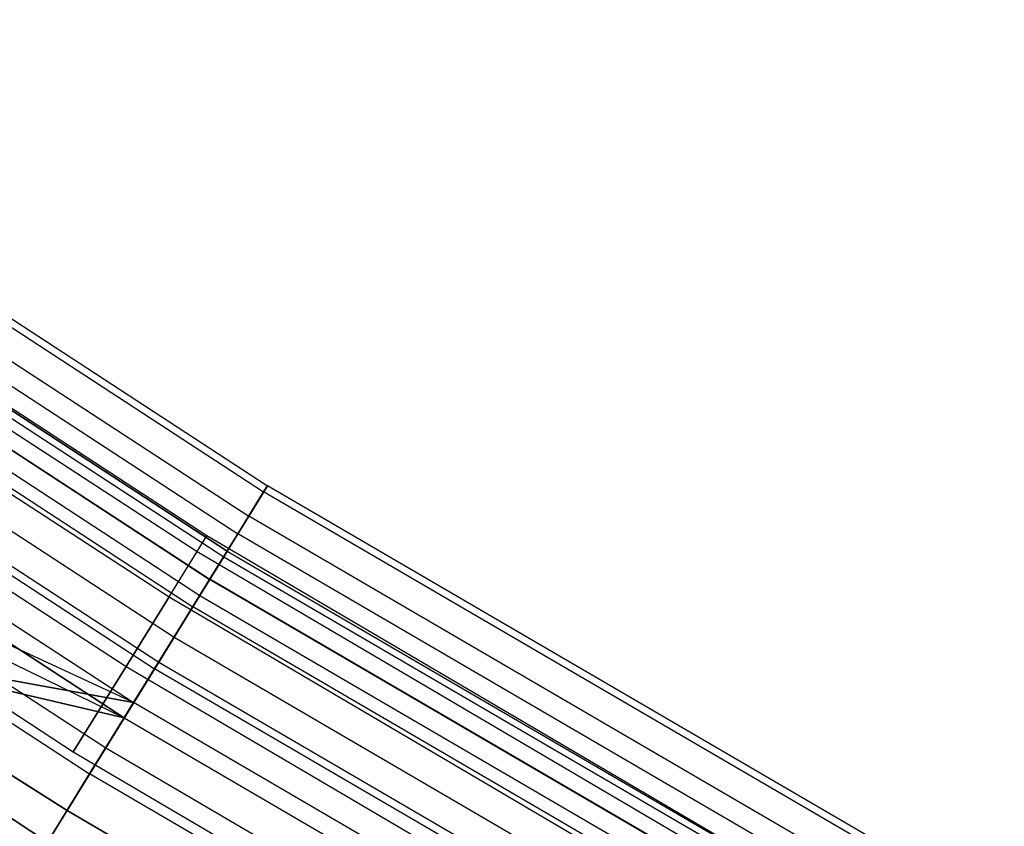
# Model space of a CAD drawing. Extents: x -176 to 176, y -176 to 176.
# Tile 44 of 208: x -59.65 to -53.24, y -96.26 to -91.01. Entities that reach past the tile are written whole.
import ezdxf

# ---------------------------------------------------------------- set-up
doc = ezdxf.new("R2010")
doc.units = 0
doc.header["$LTSCALE"] = 25.4
doc.layers.get('0').update_dxf_attribs({"linetype": 'CONTINUOUS'})

# ---------------------------------------------------------------- blocks, each defined once
blk = doc.blocks.new('BIURKOWA_B_STL')
at = {"color": 0}
for p, q in [((-62.6921, -91.0133, 199.7799), (-58.0401, -94.0483, 199.7799)), ((-62.6921, -91.0133, 199.7799), (-58.0401, -94.0483, 199.7799)), ((-62.6921, -91.0133, 2.2201), (-58.0401, -94.0483, 2.2201)), ((-62.6921, -91.0133, 2.2201), (-58.0401, -94.0483, 2.2201)), ((-62.7188, -91.052, 198.9437), (-58.0647, -94.0882, 198.9437)), ((-62.7188, -91.052, 198.9437), (-58.0647, -94.0882, 198.9437)), ((-62.7188, -91.052, 3.0563), (-58.0647, -94.0882, 3.0563)), ((-62.7188, -91.052, 3.0563), (-58.0647, -94.0882, 3.0563)), ((-62.8237, -91.2042, 200.5847), (-58.1618, -94.2456, 200.5847)), ((-62.8237, -91.2042, 200.5847), (-58.1618, -94.2456, 200.5847)), ((-62.8237, -91.2042, 1.4153), (-58.1618, -94.2456, 1.4153)), ((-62.8237, -91.2042, 1.4153), (-58.1618, -94.2456, 1.4153)), ((-62.9006, -91.3159, 198.1699), (-58.233, -94.361, 198.1699)), ((-62.9006, -91.3159, 198.1699), (-58.233, -94.361, 198.1699)), ((-62.9006, -91.3159, 3.8301), (-58.233, -94.361, 3.8301)), ((-62.9006, -91.3159, 3.8301), (-58.233, -94.361, 3.8301)), ((-58.302, -94.4728, 2.7411), (-62.9751, -91.4241, 2.7411)), ((-58.302, -94.4728, 2.7411), (-62.9751, -91.4241, 2.7411)), ((-62.9751, -91.4241, 199.2589), (-58.302, -94.4728, 199.2589)), ((-62.9751, -91.4241, 199.2589), (-58.302, -94.4728, 199.2589)), ((-62.9998, -91.46, 2.0214), (-58.3249, -94.5098, 2.0214)), ((-62.9998, -91.46, 2.0214), (-58.3249, -94.5098, 2.0214)), ((-62.9998, -91.46, 199.9786), (-58.3249, -94.5098, 199.9786)), ((-62.9998, -91.46, 199.9786), (-58.3249, -94.5098, 199.9786)), ((-63.0986, -91.6034, 201.2678), (-58.4163, -94.658, 201.2678)), ((-63.0986, -91.6034, 201.2678), (-58.4163, -94.658, 201.2678)), ((-63.0986, -91.6034, 0.7322), (-58.4163, -94.658, 0.7322)), ((-63.0986, -91.6034, 0.7322), (-58.4163, -94.658, 0.7322)), ((-63.0968, -91.6008, 3.4294), (-58.4147, -94.6553, 3.4294)), ((-63.0968, -91.6008, 3.4294), (-58.4147, -94.6553, 3.4294)), ((-63.0968, -91.6008, 198.5706), (-58.4147, -94.6553, 198.5706)), ((-63.0968, -91.6008, 198.5706), (-58.4147, -94.6553, 198.5706)), ((-58.434, -94.3741, 199.5), (-62.7301, -91.5747, 199.5)), ((-58.434, -94.3741, 199.5), (-62.7301, -91.5747, 199.5)), ((-58.434, -94.3741, 2.5), (-62.7301, -91.5747, 2.5)), ((-58.434, -94.3741, 2.5), (-62.7301, -91.5747, 2.5)), ((-62.7983, -91.6742, 200.184), (-58.4975, -94.4766, 200.184)), ((-62.7983, -91.6742, 198.816), (-58.4975, -94.4766, 198.816)), ((-62.7983, -91.6742, 200.184), (-58.4975, -94.4766, 200.184)), ((-62.7983, -91.6742, 198.816), (-58.4975, -94.4766, 198.816)), ((-62.7983, -91.6742, 3.184), (-58.4975, -94.4766, 3.184)), ((-62.7983, -91.6742, 1.816), (-58.4975, -94.4766, 1.816)), ((-62.7983, -91.6742, 3.184), (-58.4975, -94.4766, 3.184)), ((-62.7983, -91.6742, 1.816), (-58.4975, -94.4766, 1.816)), ((-63.1677, -91.7037, 1.3639), (-58.4803, -94.7617, 1.3639)), ((-63.1677, -91.7037, 1.3639), (-58.4803, -94.7617, 1.3639)), ((-63.1677, -91.7037, 200.6361), (-58.4803, -94.7617, 200.6361)), ((-63.1677, -91.7037, 200.6361), (-58.4803, -94.7617, 200.6361)), ((-63.2172, -91.7755, 197.5454), (-58.5261, -94.8359, 197.5454)), ((-63.2172, -91.7755, 197.5454), (-58.5261, -94.8359, 197.5454)), ((-63.2172, -91.7755, 4.4546), (-58.5261, -94.8359, 4.4546)), ((-63.2172, -91.7755, 4.4546), (-58.5261, -94.8359, 4.4546)), ((-63.3491, -91.967, 3.997), (-58.6482, -95.0338, 3.997)), ((-63.3491, -91.967, 3.997), (-58.6482, -95.0338, 3.997)), ((-63.3491, -91.967, 198.003), (-58.6482, -95.0338, 198.003)), ((-63.3491, -91.967, 198.003), (-58.6482, -95.0338, 198.003)), ((-62.9946, -91.9607, 198.2144), (-58.6803, -94.7719, 198.2144)), ((-62.9946, -91.9607, 198.2144), (-58.6803, -94.7719, 198.2144)), ((-62.9946, -91.9607, 200.7856), (-58.6803, -94.7719, 200.7856)), ((-62.9946, -91.9607, 200.7856), (-58.6803, -94.7719, 200.7856)), ((-62.9946, -91.9607, 1.2144), (-58.6803, -94.7719, 1.2144)), ((-62.9946, -91.9607, 1.2144), (-58.6803, -94.7719, 1.2144)), ((-62.9946, -91.9607, 3.7856), (-58.6803, -94.7719, 3.7856)), ((-62.9946, -91.9607, 3.7856), (-58.6803, -94.7719, 3.7856)), ((-63.4569, -92.1235, 0.854), (-58.7481, -95.1955, 0.854)), ((-63.4569, -92.1235, 0.854), (-58.7481, -95.1955, 0.854)), ((-63.4569, -92.1235, 201.146), (-58.7481, -95.1955, 201.146)), ((-63.4569, -92.1235, 201.146), (-58.7481, -95.1955, 201.146)), ((-63.4861, -92.1659, 201.7524), (-58.7751, -95.2393, 201.7524)), ((-63.4861, -92.1659, 201.7524), (-58.7751, -95.2393, 201.7524)), ((-63.4861, -92.1659, 0.2476), (-58.7751, -95.2393, 0.2476)), ((-63.4861, -92.1659, 0.2476), (-58.7751, -95.2393, 0.2476)), ((-63.633, -92.3792, 197.1403), (-58.9111, -95.4597, 197.1403)), ((-63.633, -92.3792, 197.1403), (-58.9111, -95.4597, 197.1403)), ((-63.633, -92.3792, 4.8597), (-58.9111, -95.4597, 4.8597)), ((-63.633, -92.3792, 4.8597), (-58.9111, -95.4597, 4.8597)), ((-63.2953, -92.3997, 197.7679), (-58.9604, -95.2243, 197.7679)), ((-63.2953, -92.3997, 197.7679), (-58.9604, -95.2243, 197.7679)), ((-63.2953, -92.3997, 201.2321), (-58.9604, -95.2243, 201.2321)), ((-63.2953, -92.3997, 201.2321), (-58.9604, -95.2243, 201.2321)), ((-63.2953, -92.3997, 0.7679), (-58.9604, -95.2243, 0.7679)), ((-63.2953, -92.3997, 0.7679), (-58.9604, -95.2243, 0.7679)), ((-63.2953, -92.3997, 4.2321), (-58.9604, -95.2243, 4.2321)), ((-63.2953, -92.3997, 4.2321), (-58.9604, -95.2243, 4.2321)), ((-58.9723, -95.5588, 4.37), (-63.6991, -92.4751, 4.37)), ((-58.9723, -95.5588, 4.37), (-63.6991, -92.4751, 4.37)), ((-63.6991, -92.4751, 197.63), (-58.9723, -95.5588, 197.63)), ((-63.6991, -92.4751, 197.63), (-58.9723, -95.5588, 197.63)), ((-63.8299, -92.665, 0.5581), (-59.0934, -95.7551, 0.5581)), ((-63.8299, -92.665, 0.5581), (-59.0934, -95.7551, 0.5581)), ((-63.8299, -92.665, 201.4419), (-59.0934, -95.7551, 201.4419)), ((-63.8299, -92.665, 201.4419), (-59.0934, -95.7551, 201.4419)), ((-63.9426, -92.8287, 201.9843), (-59.1977, -95.9242, 201.9843)), ((-63.9426, -92.8287, 201.9843), (-59.1977, -95.9242, 201.9843)), ((-63.9426, -92.8287, 0.0157), (-59.1977, -95.9242, 0.0157)), ((-63.9426, -92.8287, 0.0157), (-59.1977, -95.9242, 0.0157)), ((-63.6641, -92.9382, 197.5304), (-59.304, -95.7793, 197.5304)), ((-63.6641, -92.9382, 201.4696), (-59.304, -95.7793, 201.4696)), ((-63.6641, -92.9382, 197.5304), (-59.304, -95.7793, 197.5304)), ((-63.6641, -92.9382, 201.4696), (-59.304, -95.7793, 201.4696)), ((-63.6641, -92.9382, 0.5304), (-59.304, -95.7793, 0.5304)), ((-63.6641, -92.9382, 4.4696), (-59.304, -95.7793, 4.4696)), ((-63.6641, -92.9382, 0.5304), (-59.304, -95.7793, 0.5304)), ((-63.6641, -92.9382, 4.4696), (-59.304, -95.7793, 4.4696)), ((-58.9111, -95.4597, 4.8597), (-64.1014, -93.0592, 5)), ((-58.9111, -95.4597, 4.8597), (-64.1014, -93.0592, 5)), ((-64.1014, -93.0592, 197.5), (-58.9723, -95.5588, 197.63)), ((-64.1014, -93.0592, 197.5), (-58.9723, -95.5588, 197.63)), ((-64.2381, -93.2577, 0.5146), (-59.4713, -96.3675, 0.5146)), ((-64.2381, -93.2577, 0.5146), (-59.4713, -96.3675, 0.5146)), ((-59.4713, -96.3675, 201.4854), (-64.2381, -93.2577, 201.4854)), ((-59.4713, -96.3675, 201.4854), (-64.2381, -93.2577, 201.4854)), ((-58.1618, -94.2456, 200.5847), (-58.0401, -94.0483, 199.7799)), ((-58.1618, -94.2456, 200.5847), (-58.0401, -94.0483, 199.7799)), ((-58.0401, -94.0483, 2.2201), (-58.1618, -94.2456, 1.4153)), ((-58.0401, -94.0483, 2.2201), (-58.1618, -94.2456, 1.4153)), ((-58.0401, -94.0483, 199.7799), (-58.0647, -94.0882, 198.9437)), ((-58.0401, -94.0483, 199.7799), (-58.0647, -94.0882, 198.9437)), ((-58.0647, -94.0882, 3.0563), (-58.0401, -94.0483, 2.2201)), ((-58.0647, -94.0882, 3.0563), (-58.0401, -94.0483, 2.2201)), ((-53.2414, -96.8457, 199.7799), (-58.0401, -94.0483, 199.7799)), ((-53.2414, -96.8457, 199.7799), (-58.0401, -94.0483, 199.7799)), ((-53.2414, -96.8457, 2.2201), (-58.0401, -94.0483, 2.2201)), ((-53.2414, -96.8457, 2.2201), (-58.0401, -94.0483, 2.2201)), ((-58.0647, -94.0882, 198.9437), (-58.233, -94.361, 198.1699)), ((-58.0647, -94.0882, 198.9437), (-58.233, -94.361, 198.1699)), ((-58.233, -94.361, 3.8301), (-58.0647, -94.0882, 3.0563)), ((-58.233, -94.361, 3.8301), (-58.0647, -94.0882, 3.0563)), ((-53.264, -96.8868, 198.9437), (-58.0647, -94.0882, 198.9437)), ((-53.264, -96.8868, 198.9437), (-58.0647, -94.0882, 198.9437)), ((-53.264, -96.8868, 3.0563), (-58.0647, -94.0882, 3.0563)), ((-53.264, -96.8868, 3.0563), (-58.0647, -94.0882, 3.0563)), ((-58.4163, -94.658, 201.2678), (-58.1618, -94.2456, 200.5847)), ((-58.4163, -94.658, 201.2678), (-58.1618, -94.2456, 200.5847)), ((-58.1618, -94.2456, 1.4153), (-58.4163, -94.658, 0.7322)), ((-58.1618, -94.2456, 1.4153), (-58.4163, -94.658, 0.7322)), ((-53.3531, -97.0488, 200.5847), (-58.1618, -94.2456, 200.5847)), ((-53.3531, -97.0488, 200.5847), (-58.1618, -94.2456, 200.5847)), ((-53.3531, -97.0488, 1.4153), (-58.1618, -94.2456, 1.4153)), ((-53.3531, -97.0488, 1.4153), (-58.1618, -94.2456, 1.4153)), ((-58.233, -94.361, 198.1699), (-58.5261, -94.8359, 197.5454)), ((-58.233, -94.361, 198.1699), (-58.5261, -94.8359, 197.5454)), ((-58.5261, -94.8359, 4.4546), (-58.233, -94.361, 3.8301)), ((-58.5261, -94.8359, 4.4546), (-58.233, -94.361, 3.8301)), ((-58.4975, -94.4766, 200.184), (-58.434, -94.3741, 199.5)), ((-58.4975, -94.4766, 200.184), (-58.434, -94.3741, 199.5)), ((-58.4975, -94.4766, 198.816), (-58.434, -94.3741, 199.5)), ((-58.4975, -94.4766, 198.816), (-58.434, -94.3741, 199.5)), ((-58.4975, -94.4766, 3.184), (-58.434, -94.3741, 2.5)), ((-58.4975, -94.4766, 3.184), (-58.434, -94.3741, 2.5)), ((-58.4975, -94.4766, 1.816), (-58.434, -94.3741, 2.5)), ((-58.4975, -94.4766, 1.816), (-58.434, -94.3741, 2.5)), ((-54.0131, -96.9721, 199.5), (-58.434, -94.3741, 199.5)), ((-54.0131, -96.9721, 199.5), (-58.434, -94.3741, 199.5)), ((-54.0131, -96.9721, 2.5), (-58.434, -94.3741, 2.5)), ((-54.0131, -96.9721, 2.5), (-58.434, -94.3741, 2.5)), ((-53.4184, -97.1677, 198.1699), (-58.233, -94.361, 198.1699)), ((-53.4184, -97.1677, 198.1699), (-58.233, -94.361, 198.1699)), ((-53.4184, -97.1677, 3.8301), (-58.233, -94.361, 3.8301)), ((-53.4184, -97.1677, 3.8301), (-58.233, -94.361, 3.8301)), ((-58.6803, -94.7719, 198.2144), (-58.4975, -94.4766, 198.816)), ((-58.6803, -94.7719, 198.2144), (-58.4975, -94.4766, 198.816)), ((-58.6803, -94.7719, 200.7856), (-58.4975, -94.4766, 200.184)), ((-58.6803, -94.7719, 200.7856), (-58.4975, -94.4766, 200.184)), ((-58.6803, -94.7719, 1.2144), (-58.4975, -94.4766, 1.816)), ((-58.6803, -94.7719, 1.2144), (-58.4975, -94.4766, 1.816)), ((-58.6803, -94.7719, 3.7856), (-58.4975, -94.4766, 3.184)), ((-58.6803, -94.7719, 3.7856), (-58.4975, -94.4766, 3.184)), ((-58.4975, -94.4766, 200.184), (-54.0718, -97.0775, 200.184)), ((-58.4975, -94.4766, 198.816), (-54.0718, -97.0775, 198.816)), ((-58.4975, -94.4766, 200.184), (-54.0718, -97.0775, 200.184)), ((-58.4975, -94.4766, 198.816), (-54.0718, -97.0775, 198.816)), ((-58.4975, -94.4766, 3.184), (-54.0718, -97.0775, 3.184)), ((-58.4975, -94.4766, 1.816), (-54.0718, -97.0775, 1.816)), ((-58.4975, -94.4766, 3.184), (-54.0718, -97.0775, 3.184)), ((-58.4975, -94.4766, 1.816), (-54.0718, -97.0775, 1.816)), ((-58.4803, -94.7617, 1.3639), (-58.3249, -94.5098, 2.0214)), ((-58.4803, -94.7617, 1.3639), (-58.3249, -94.5098, 2.0214)), ((-58.3249, -94.5098, 199.9786), (-58.4803, -94.7617, 200.6361)), ((-58.3249, -94.5098, 199.9786), (-58.4803, -94.7617, 200.6361)), ((-58.302, -94.4728, 2.7411), (-58.4147, -94.6553, 3.4294)), ((-58.302, -94.4728, 2.7411), (-58.4147, -94.6553, 3.4294)), ((-58.4147, -94.6553, 198.5706), (-58.302, -94.4728, 199.2589)), ((-58.4147, -94.6553, 198.5706), (-58.302, -94.4728, 199.2589)), ((-58.3249, -94.5098, 2.0214), (-58.302, -94.4728, 2.7411)), ((-58.3249, -94.5098, 2.0214), (-58.302, -94.4728, 2.7411)), ((-58.302, -94.4728, 199.2589), (-58.3249, -94.5098, 199.9786)), ((-58.302, -94.4728, 199.2589), (-58.3249, -94.5098, 199.9786)), ((-58.3249, -94.5098, 2.0214), (-53.5027, -97.321, 2.0214)), ((-58.3249, -94.5098, 2.0214), (-53.5027, -97.321, 2.0214)), ((-58.3249, -94.5098, 199.9786), (-53.5027, -97.321, 199.9786)), ((-58.3249, -94.5098, 199.9786), (-53.5027, -97.321, 199.9786)), ((-58.302, -94.4728, 2.7411), (-53.4817, -97.2828, 2.7411)), ((-58.302, -94.4728, 2.7411), (-53.4817, -97.2828, 2.7411)), ((-58.302, -94.4728, 199.2589), (-53.4817, -97.2828, 199.2589)), ((-58.302, -94.4728, 199.2589), (-53.4817, -97.2828, 199.2589)), ((-58.7751, -95.2393, 201.7524), (-58.4163, -94.658, 201.2678)), ((-58.7751, -95.2393, 201.7524), (-58.4163, -94.658, 201.2678)), ((-58.4163, -94.658, 0.7322), (-58.7751, -95.2393, 0.2476)), ((-58.4163, -94.658, 0.7322), (-58.7751, -95.2393, 0.2476)), ((-58.6482, -95.0338, 3.997), (-58.4147, -94.6553, 3.4294)), ((-58.6482, -95.0338, 3.997), (-58.4147, -94.6553, 3.4294)), ((-58.6482, -95.0338, 198.003), (-58.4147, -94.6553, 198.5706)), ((-58.6482, -95.0338, 198.003), (-58.4147, -94.6553, 198.5706)), ((-53.5865, -97.4735, 201.2678), (-58.4163, -94.658, 201.2678)), ((-53.5865, -97.4735, 201.2678), (-58.4163, -94.658, 201.2678)), ((-53.5865, -97.4735, 0.7322), (-58.4163, -94.658, 0.7322)), ((-53.5865, -97.4735, 0.7322), (-58.4163, -94.658, 0.7322)), ((-53.585, -97.4708, 3.4294), (-58.4147, -94.6553, 3.4294)), ((-53.585, -97.4708, 3.4294), (-58.4147, -94.6553, 3.4294)), ((-58.4147, -94.6553, 198.5706), (-53.585, -97.4708, 198.5706)), ((-58.4147, -94.6553, 198.5706), (-53.585, -97.4708, 198.5706)), ((-58.7481, -95.1955, 0.854), (-58.4803, -94.7617, 1.3639)), ((-58.7481, -95.1955, 0.854), (-58.4803, -94.7617, 1.3639)), ((-58.4803, -94.7617, 200.6361), (-58.7481, -95.1955, 201.146)), ((-58.4803, -94.7617, 200.6361), (-58.7481, -95.1955, 201.146)), ((-58.4803, -94.7617, 1.3639), (-53.6452, -97.5803, 1.3639)), ((-58.4803, -94.7617, 1.3639), (-53.6452, -97.5803, 1.3639)), ((-58.4803, -94.7617, 200.6361), (-53.6452, -97.5803, 200.6361)), ((-58.4803, -94.7617, 200.6361), (-53.6452, -97.5803, 200.6361)), ((-58.6803, -94.7719, 198.2144), (-58.9604, -95.2243, 197.7679)), ((-58.6803, -94.7719, 198.2144), (-58.9604, -95.2243, 197.7679)), ((-58.9604, -95.2243, 201.2321), (-58.6803, -94.7719, 200.7856)), ((-58.9604, -95.2243, 201.2321), (-58.6803, -94.7719, 200.7856)), ((-58.6803, -94.7719, 1.2144), (-58.9604, -95.2243, 0.7679)), ((-58.6803, -94.7719, 1.2144), (-58.9604, -95.2243, 0.7679)), ((-58.9604, -95.2243, 4.2321), (-58.6803, -94.7719, 3.7856)), ((-58.9604, -95.2243, 4.2321), (-58.6803, -94.7719, 3.7856)), ((-58.6803, -94.7719, 198.2144), (-54.2408, -97.3809, 198.2144)), ((-58.6803, -94.7719, 198.2144), (-54.2408, -97.3809, 198.2144)), ((-58.6803, -94.7719, 200.7856), (-54.2408, -97.3809, 200.7856)), ((-58.6803, -94.7719, 200.7856), (-54.2408, -97.3809, 200.7856)), ((-58.6803, -94.7719, 1.2144), (-54.2408, -97.3809, 1.2144)), ((-58.6803, -94.7719, 1.2144), (-54.2408, -97.3809, 1.2144)), ((-58.6803, -94.7719, 3.7856), (-54.2408, -97.3809, 3.7856)), ((-58.6803, -94.7719, 3.7856), (-54.2408, -97.3809, 3.7856)), ((-58.5261, -94.8359, 197.5454), (-58.9111, -95.4597, 197.1403)), ((-58.5261, -94.8359, 197.5454), (-58.9111, -95.4597, 197.1403)), ((-58.9111, -95.4597, 4.8597), (-58.5261, -94.8359, 4.4546)), ((-58.9111, -95.4597, 4.8597), (-58.5261, -94.8359, 4.4546)), ((-53.6872, -97.6567, 197.5454), (-58.5261, -94.8359, 197.5454)), ((-53.6872, -97.6567, 197.5454), (-58.5261, -94.8359, 197.5454)), ((-53.6872, -97.6567, 4.4546), (-58.5261, -94.8359, 4.4546)), ((-53.6872, -97.6567, 4.4546), (-58.5261, -94.8359, 4.4546)), ((-59.3447, -96.1624, 197), (-61.0924, -95.0617, 197)), ((-61.0924, -95.0617, 197), (-58.9111, -95.4597, 197.1403)), ((-61.0924, -95.0617, 197), (-58.9111, -95.4597, 197.1403)), ((-61.0924, -95.0617, 5), (-59.3447, -96.1624, 5)), ((-58.9111, -95.4597, 4.8597), (-61.0924, -95.0617, 5)), ((-58.9111, -95.4597, 4.8597), (-61.0924, -95.0617, 5)), ((-61.0924, -95.0617, 4.5), (-59.3447, -96.1624, 4.5)), ((-61.0924, -95.0617, 5), (-59.3447, -96.1624, 5)), ((-61.0924, -95.0617, 4.5), (-59.3447, -96.1624, 4.5)), ((-61.0924, -95.0617, 4.5), (-58.9723, -95.5588, 4.37)), ((-61.0924, -95.0617, 4.5), (-58.9723, -95.5588, 4.37)), ((-61.0924, -95.0617, 197.5), (-59.3447, -96.1624, 197.5)), ((-58.9723, -95.5588, 197.63), (-61.0924, -95.0617, 197.5)), ((-58.9723, -95.5588, 197.63), (-61.0924, -95.0617, 197.5)), ((-59.3447, -96.1624, 197), (-61.0924, -95.0617, 197)), ((-61.0924, -95.0617, 197.5), (-59.3447, -96.1624, 197.5)), ((-58.9723, -95.5588, 4.37), (-58.6482, -95.0338, 3.997)), ((-58.9723, -95.5588, 4.37), (-58.6482, -95.0338, 3.997)), ((-58.9723, -95.5588, 197.63), (-58.6482, -95.0338, 198.003)), ((-58.9723, -95.5588, 197.63), (-58.6482, -95.0338, 198.003)), ((-58.6482, -95.0338, 3.997), (-53.7992, -97.8605, 3.997)), ((-58.6482, -95.0338, 3.997), (-53.7992, -97.8605, 3.997)), ((-58.6482, -95.0338, 198.003), (-53.7992, -97.8605, 198.003)), ((-58.6482, -95.0338, 198.003), (-53.7992, -97.8605, 198.003)), ((-59.0934, -95.7551, 0.5581), (-58.7481, -95.1955, 0.854)), ((-59.0934, -95.7551, 0.5581), (-58.7481, -95.1955, 0.854)), ((-58.7481, -95.1955, 201.146), (-59.0934, -95.7551, 201.4419)), ((-58.7481, -95.1955, 201.146), (-59.0934, -95.7551, 201.4419)), ((-58.7481, -95.1955, 0.854), (-53.8908, -98.0271, 0.854)), ((-58.7481, -95.1955, 0.854), (-53.8908, -98.0271, 0.854)), ((-58.7481, -95.1955, 201.146), (-53.8908, -98.0271, 201.146)), ((-58.7481, -95.1955, 201.146), (-53.8908, -98.0271, 201.146)), ((-58.9604, -95.2243, 197.7679), (-59.304, -95.7793, 197.5304)), ((-58.9604, -95.2243, 197.7679), (-59.304, -95.7793, 197.5304)), ((-59.304, -95.7793, 201.4696), (-58.9604, -95.2243, 201.2321)), ((-59.304, -95.7793, 201.4696), (-58.9604, -95.2243, 201.2321)), ((-58.9604, -95.2243, 0.7679), (-59.304, -95.7793, 0.5304)), ((-58.9604, -95.2243, 0.7679), (-59.304, -95.7793, 0.5304)), ((-59.304, -95.7793, 4.4696), (-58.9604, -95.2243, 4.2321)), ((-59.304, -95.7793, 4.4696), (-58.9604, -95.2243, 4.2321)), ((-59.1977, -95.9242, 201.9843), (-58.7751, -95.2393, 201.7524)), ((-59.1977, -95.9242, 201.9843), (-58.7751, -95.2393, 201.7524)), ((-58.7751, -95.2393, 0.2476), (-59.1977, -95.9242, 0.0157)), ((-58.7751, -95.2393, 0.2476), (-59.1977, -95.9242, 0.0157)), ((-58.9604, -95.2243, 197.7679), (-54.4997, -97.8457, 197.7679)), ((-58.9604, -95.2243, 197.7679), (-54.4997, -97.8457, 197.7679)), ((-58.9604, -95.2243, 201.2321), (-54.4997, -97.8457, 201.2321)), ((-58.9604, -95.2243, 201.2321), (-54.4997, -97.8457, 201.2321)), ((-58.9604, -95.2243, 0.7679), (-54.4997, -97.8457, 0.7679)), ((-58.9604, -95.2243, 0.7679), (-54.4997, -97.8457, 0.7679)), ((-58.9604, -95.2243, 4.2321), (-54.4997, -97.8457, 4.2321)), ((-58.9604, -95.2243, 4.2321), (-54.4997, -97.8457, 4.2321)), ((-53.9156, -98.0721, 201.7524), (-58.7751, -95.2393, 201.7524)), ((-53.9156, -98.0721, 201.7524), (-58.7751, -95.2393, 201.7524)), ((-53.9156, -98.0721, 0.2476), (-58.7751, -95.2393, 0.2476)), ((-53.9156, -98.0721, 0.2476), (-58.7751, -95.2393, 0.2476)), ((-58.9111, -95.4597, 197.1403), (-59.3447, -96.1624, 197)), ((-58.9111, -95.4597, 197.1403), (-59.3447, -96.1624, 197)), ((-59.3447, -96.1624, 5), (-58.9111, -95.4597, 4.8597)), ((-59.3447, -96.1624, 5), (-58.9111, -95.4597, 4.8597)), ((-54.0404, -98.2991, 197.1403), (-58.9111, -95.4597, 197.1403)), ((-54.0404, -98.2991, 197.1403), (-58.9111, -95.4597, 197.1403)), ((-54.0404, -98.2991, 4.8597), (-58.9111, -95.4597, 4.8597)), ((-54.0404, -98.2991, 4.8597), (-58.9111, -95.4597, 4.8597)), ((-59.3447, -96.1624, 4.5), (-58.9723, -95.5588, 4.37)), ((-59.3447, -96.1624, 4.5), (-58.9723, -95.5588, 4.37)), ((-59.3447, -96.1624, 197.5), (-58.9723, -95.5588, 197.63)), ((-59.3447, -96.1624, 197.5), (-58.9723, -95.5588, 197.63)), ((-58.9723, -95.5588, 4.37), (-54.0965, -98.4012, 4.37)), ((-58.9723, -95.5588, 4.37), (-54.0965, -98.4012, 4.37)), ((-58.9723, -95.5588, 197.63), (-54.0965, -98.4012, 197.63)), ((-58.9723, -95.5588, 197.63), (-54.0965, -98.4012, 197.63)), ((-59.4713, -96.3675, 0.5146), (-59.0934, -95.7551, 0.5581)), ((-59.4713, -96.3675, 0.5146), (-59.0934, -95.7551, 0.5581)), ((-59.0934, -95.7551, 201.4419), (-59.4713, -96.3675, 201.4854)), ((-59.0934, -95.7551, 201.4419), (-59.4713, -96.3675, 201.4854)), ((-59.304, -95.7793, 197.5304), (-54.8173, -98.4159, 197.5304)), ((-59.304, -95.7793, 201.4696), (-54.8173, -98.4159, 201.4696)), ((-59.304, -95.7793, 197.5304), (-54.8173, -98.4159, 197.5304)), ((-59.304, -95.7793, 201.4696), (-54.8173, -98.4159, 201.4696)), ((-59.304, -95.7793, 0.5304), (-54.8173, -98.4159, 0.5304)), ((-59.304, -95.7793, 4.4696), (-54.8173, -98.4159, 4.4696)), ((-59.304, -95.7793, 0.5304), (-54.8173, -98.4159, 0.5304)), ((-59.304, -95.7793, 4.4696), (-54.8173, -98.4159, 4.4696)), ((-59.0934, -95.7551, 0.5581), (-54.2076, -98.6032, 0.5581)), ((-59.0934, -95.7551, 0.5581), (-54.2076, -98.6032, 0.5581)), ((-59.0934, -95.7551, 201.4419), (-54.2076, -98.6032, 201.4419)), ((-59.0934, -95.7551, 201.4419), (-54.2076, -98.6032, 201.4419)), ((-59.6369, -96.6358, 201.9373), (-59.1977, -95.9242, 201.9843)), ((-59.6369, -96.6358, 201.9373), (-59.1977, -95.9242, 201.9843)), ((-59.1977, -95.9242, 0.0157), (-59.6369, -96.6358, 0.0627)), ((-59.1977, -95.9242, 0.0157), (-59.6369, -96.6358, 0.0627)), ((-54.3033, -98.7774, 201.9843), (-59.1977, -95.9242, 201.9843)), ((-54.3033, -98.7774, 201.9843), (-59.1977, -95.9242, 201.9843)), ((-54.3033, -98.7774, 0.0157), (-59.1977, -95.9242, 0.0157)), ((-54.3033, -98.7774, 0.0157), (-59.1977, -95.9242, 0.0157)), ((-54.4382, -99.0227, 197), (-59.3447, -96.1624, 197)), ((-59.3447, -96.1624, 5), (-54.4382, -99.0227, 5)), ((-59.3447, -96.1624, 4.5), (-59.3447, -96.1624, 5)), ((-59.3447, -96.1624, 4.5), (-59.3447, -96.1624, 5)), ((-59.3447, -96.1624, 4.5), (-54.4382, -99.0227, 4.5)), ((-59.3447, -96.1624, 5), (-54.4382, -99.0227, 5)), ((-59.3447, -96.1624, 4.5), (-54.4382, -99.0227, 4.5)), ((-59.3447, -96.1624, 197.5), (-54.4382, -99.0227, 197.5)), ((-59.3447, -96.1624, 197), (-59.3447, -96.1624, 197.5)), ((-59.3447, -96.1624, 197), (-59.3447, -96.1624, 197.5)), ((-54.4382, -99.0227, 197), (-59.3447, -96.1624, 197)), ((-59.3447, -96.1624, 197.5), (-54.4382, -99.0227, 197.5))]:
    blk.add_line(p, q, dxfattribs=at)

msp = doc.modelspace()

# ---------------------------------------------------------------- block references
at = {"color": 253}
msp.add_blockref('BIURKOWA_B_STL', (0, 0), dxfattribs=at)

doc.saveas('drawing.dxf')
